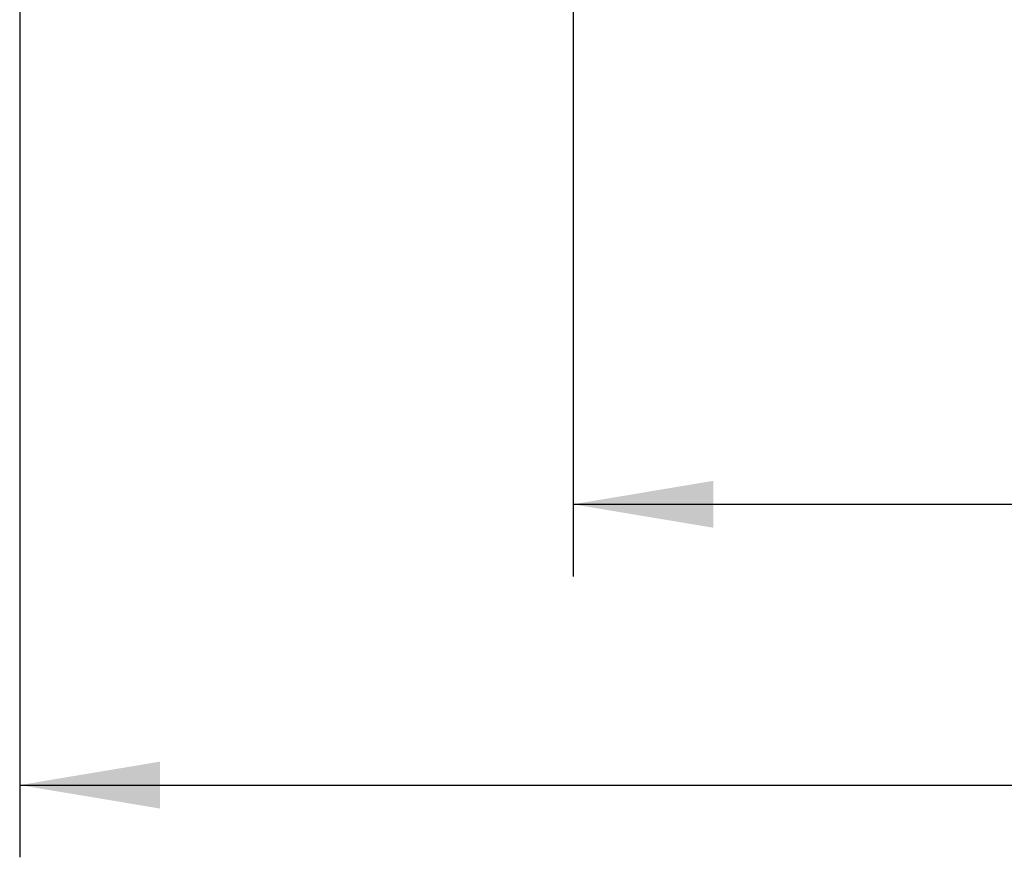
# Model space of a CAD drawing. Header units: millimetres. Extents: x 0 to 1189, y 0 to 841.
# Tile 60 of 173: x 454 to 479, y 509 to 530. Entities that reach past the tile are written whole.
import ezdxf
from ezdxf.enums import TextEntityAlignment as Align

# ---------------------------------------------------------------- set-up
doc = ezdxf.new("R2010")
doc.units = ezdxf.units.MM
doc.header["$LTSCALE"] = 65.395
doc.layers.get('0').update_dxf_attribs({"linetype": 'CONTINUOUS'})
doc.styles.get("Standard").update_dxf_attribs({"font": 'txt', "width": 0.6})
doc.dimstyles.new('DIMSTYLE_2', dxfattribs={"dimtxt": 3.5, "dimasz": 3.5, "dimexe": 1.8, "dimexo": 0, "dimgap": 0.875, "dimtad": 1, "dimlfac": 25, "dimdsep": 46, "dimtxsty": 'Standard', "dimblk": '_FILLED', "dimblk1": '_FILLED', "dimblk2": '_FILLED', "dimcen": 0.09, "dimadec": 0, "dimazin": 0, "dimtp": 2, "dimtm": 2, "dimtfac": 1, "dimtofl": 0, "dimtmove": 0, "dimatfit": 3, "dimldrblk": '_FILLED', "dimfxl": 1, "dimtolj": 1, "dimarcsym": 0})

# ---------------------------------------------------------------- blocks, each defined once
blk = doc.blocks.new('_FILLED')
at = {"color": 0, "linetype": 'ByBlock'}
blk.add_solid([(0, 0), (-1, 0.1671), (-1, -0.1671)], dxfattribs=at)
blk = doc.blocks.new('*D2')
at = {"color": 2, "linetype": 'Continuous'}
for p, q in [((468.018, 535.161), (468.018, 515.872)), ((776.818, 533.561), (776.818, 515.872)), ((468.018, 517.672), (622.418, 517.672)), ((776.818, 517.672), (622.418, 517.672))]:
    blk.add_line(p, q, dxfattribs=at)
at = {"color": 2, "linetype": 'Continuous', "xscale": 3.5, "yscale": 3.5, "zscale": 3.5, "rotation": 180}
blk.add_blockref('_FILLED', (468.018, 517.672), dxfattribs=at)
at = {"color": 2, "linetype": 'Continuous', "xscale": 3.5, "yscale": 3.5, "zscale": 3.5}
blk.add_blockref('_FILLED', (776.818, 517.672), dxfattribs=at)
at = {"color": 2, "linetype": 'Continuous', "width": 0.690476}
blk.add_text('7720', height=3.5, dxfattribs=at).set_placement((622.418, 518.547), align=Align.CENTER)
blk = doc.blocks.new('*D3')
at = {"color": 2, "linetype": 'Continuous'}
for p, q in [((454.218, 538.287), (454.218, 508.872)), ((776.818, 535.161), (776.818, 508.872)), ((454.218, 510.672), (615.518, 510.672)), ((776.818, 510.672), (615.518, 510.672))]:
    blk.add_line(p, q, dxfattribs=at)
at = {"color": 2, "linetype": 'Continuous', "xscale": 3.5, "yscale": 3.5, "zscale": 3.5, "rotation": 180}
blk.add_blockref('_FILLED', (454.218, 510.672), dxfattribs=at)
at = {"color": 2, "linetype": 'Continuous', "xscale": 3.5, "yscale": 3.5, "zscale": 3.5}
blk.add_blockref('_FILLED', (776.818, 510.672), dxfattribs=at)
at = {"color": 2, "linetype": 'Continuous', "width": 0.672619}
blk.add_text('8065', height=3.5, dxfattribs=at).set_placement((615.518, 511.547), align=Align.CENTER)

msp = doc.modelspace()

# ---------------------------------------------------------------- dimensions: what is measured, and where the dimension line sits
at = {"color": 2, "linetype": 'Continuous'}
dim = msp.add_linear_dim(base=(454.21823, 510.67192), p1=(776.81823, 535.16074), p2=(454.21823, 538.28732), angle=180, dimstyle='DIMSTYLE_2', dxfattribs=at)
dim.commit()
dim.dimension.update_dxf_attribs({"geometry": '*D3', "text_midpoint": (615.18489, 510.67192), "dimtype": 160})
dim = msp.add_linear_dim(base=(776.81823, 517.67192), p1=(468.01823, 535.16074), p2=(776.81823, 533.56074), dimstyle='DIMSTYLE_2', dxfattribs=at)
dim.commit()
dim.dimension.update_dxf_attribs({"geometry": '*D2', "text_midpoint": (622.08489, 517.67192), "dimtype": 160})

doc.saveas('drawing.dxf')
